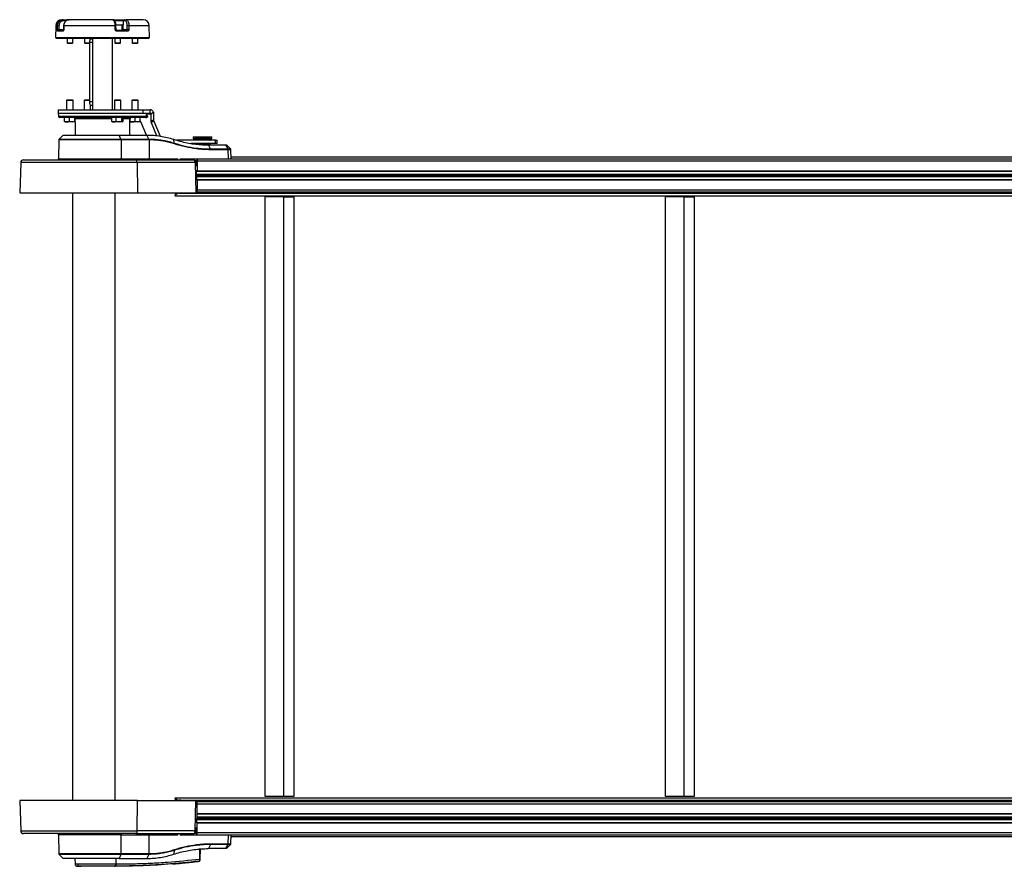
# Model space of a CAD drawing. Header units: millimetres. Extents: x 0 to 420, y 0 to 297.
# Tile 2 of 30: x 57 to 106, y 83 to 125. Entities that reach past the tile are written whole.
import ezdxf

# ---------------------------------------------------------------- set-up
doc = ezdxf.new("R2010")
doc.units = ezdxf.units.MM

msp = doc.modelspace()

# ---------------------------------------------------------------- linework, layer by layer
at = {"color": 7, "linetype": 'Continuous', "lineweight": 25}
for p, q in [((59.3018, 125.14559), (59.23709, 125.14559)), ((59.3018, 125.14559), (59.49075, 125.14559)), ((59.45631, 125.0914), (59.32511, 125.0914)), ((59.49075, 125.14559), (59.61567, 125.14559)), ((61.78136, 125.14559), (59.61567, 125.14559)), ((61.78136, 125.14559), (62.36634, 125.14559)), ((62.31636, 125.0914), (61.87557, 125.0914)), ((62.30936, 124.64872), (62.31636, 125.0914)), ((62.40447, 125.0914), (62.31636, 125.0914)), ((62.36634, 125.14559), (62.45445, 125.14559)), ((63.3074, 125.14559), (62.45445, 125.14559)), ((58.93376, 124.84489), (58.92844, 124.23555)), ((59.02155, 124.84489), (58.93376, 124.84489)), ((59.28831, 124.56695), (59.04516, 124.56695)), ((59.09731, 124.64872), (59.32609, 124.64872)), ((59.09763, 124.62163), (59.31591, 124.62163)), ((59.32621, 124.64874), (59.3262, 124.64875)), ((59.32974, 124.84539), (59.32621, 124.64874)), ((59.32974, 124.84539), (59.32973, 124.84541)), ((61.907, 124.84489), (59.33928, 124.84489)), ((61.94197, 124.8974), (62.23203, 124.8974)), ((62.25961, 124.86982), (61.94466, 124.86982)), ((61.95125, 124.6489), (61.94717, 124.84555)), ((61.97636, 124.62163), (62.4855, 124.62163)), ((62.51478, 124.56695), (61.99335, 124.56695)), ((62.25961, 124.62163), (62.25961, 124.86982)), ((62.25961, 124.64872), (62.30936, 124.64872)), ((62.30936, 124.64872), (62.50521, 124.64872)), ((63.61074, 124.84489), (62.58837, 124.84489)), ((63.61606, 124.23555), (63.61074, 124.84489)), ((63.61606, 124.23555), (58.92844, 124.23555)), ((58.95578, 124.23555), (58.95578, 124.20797)), ((63.58872, 124.20797), (58.95578, 124.20797)), ((59.5098, 124.20797), (59.5098, 123.98735)), ((59.5098, 123.98735), (59.53738, 123.95978)), ((59.5098, 123.98735), (59.78557, 123.98735)), ((59.75799, 123.95978), (59.78557, 123.98735)), ((59.78557, 123.98735), (59.78557, 124.20797)), ((60.37682, 124.20797), (60.37682, 123.98735)), ((60.37682, 123.98735), (60.40439, 123.95978)), ((60.37682, 123.98735), (60.62031, 123.98735)), ((60.62031, 124.01493), (60.62031, 121.03661)), ((60.77586, 124.01493), (60.62031, 124.01493)), ((60.65259, 124.16306), (60.65259, 124.20797)), ((60.77586, 124.18039), (60.67853, 124.18039)), ((60.77586, 124.20797), (60.77586, 120.65053)), ((61.76863, 120.65053), (61.76863, 124.20797)), ((61.89191, 124.20797), (61.89191, 123.98735)), ((61.89191, 123.98735), (61.91949, 123.95978)), ((61.89191, 123.98735), (62.16768, 123.98735)), ((62.1401, 123.95978), (62.16768, 123.98735)), ((62.16768, 123.98735), (62.16768, 124.20797)), ((62.75893, 124.20797), (62.75893, 123.98735)), ((62.75893, 123.98735), (62.7865, 123.95978)), ((62.75893, 123.98735), (63.0347, 123.98735)), ((63.00712, 123.95978), (63.0347, 123.98735)), ((63.0347, 123.98735), (63.0347, 124.20797)), ((63.58872, 124.20797), (63.58872, 124.23555)), ((59.75799, 123.95978), (59.53738, 123.95978)), ((60.62031, 123.95978), (60.40439, 123.95978)), ((62.1401, 123.95978), (61.91949, 123.95978)), ((63.00712, 123.95978), (62.7865, 123.95978)), ((59.51531, 121.14692), (59.48222, 121.11383)), ((59.48222, 121.11383), (59.48222, 120.65053)), ((59.81315, 121.11383), (59.48222, 121.11383)), ((59.51531, 121.14692), (59.78005, 121.14692)), ((59.81315, 121.11383), (59.78005, 121.14692)), ((59.81315, 120.65053), (59.81315, 121.11383)), ((60.38233, 121.14692), (60.34924, 121.11383)), ((60.34924, 121.11383), (60.34924, 120.65053)), ((60.62031, 121.11383), (60.34924, 121.11383)), ((60.38233, 121.14692), (60.62031, 121.14692)), ((60.77586, 121.03661), (60.62031, 121.03661)), ((61.89742, 121.14692), (61.86433, 121.11383)), ((61.86433, 121.11383), (61.86433, 120.65053)), ((62.19526, 121.11383), (61.86433, 121.11383)), ((61.89742, 121.14692), (62.16216, 121.14692)), ((62.19526, 121.11383), (62.16216, 121.14692)), ((62.19526, 120.65053), (62.19526, 121.11383)), ((62.76444, 121.14692), (62.73135, 121.11383)), ((62.73135, 121.11383), (62.73135, 120.65053)), ((63.06227, 121.11383), (62.73135, 121.11383)), ((62.76444, 121.14692), (63.02918, 121.14692)), ((63.06227, 121.11383), (63.02918, 121.14692)), ((63.06227, 120.65053), (63.06227, 121.11383)), ((59.06609, 120.65053), (59.06609, 120.48507)), ((59.06609, 120.65053), (63.31048, 120.65053)), ((60.67853, 120.87115), (60.77586, 120.87115)), ((60.68016, 120.65053), (60.68016, 120.87115)), ((63.31048, 120.48507), (63.31048, 120.65053)), ((63.31048, 120.65053), (63.65333, 120.65053)), ((63.65333, 120.48507), (63.65333, 120.65053)), ((63.68503, 120.45323), (63.82094, 120.52315)), ((63.82094, 120.52315), (63.81918, 120.14634)), ((59.06609, 120.48507), (59.0688, 120.32948)), ((59.06609, 120.48507), (63.31048, 120.48507)), ((59.06609, 120.48507), (62.20461, 120.48507)), ((59.0688, 120.32948), (63.4757, 120.32948)), ((62.1755, 120.26445), (59.13498, 120.26445)), ((59.38117, 120.05817), (59.38117, 120.26445)), ((59.39412, 120.04384), (59.38117, 120.05817)), ((59.50148, 120.04384), (59.39336, 120.04384)), ((59.75505, 120.04384), (59.50148, 120.04384)), ((59.6218, 120.05817), (59.6218, 120.26445)), ((59.6218, 120.05817), (59.75505, 120.04384)), ((59.75505, 120.04384), (59.88831, 120.05817)), ((59.90125, 120.04384), (59.75505, 120.04384)), ((59.88831, 120.05817), (59.88831, 120.26445)), ((59.88831, 120.05817), (59.90125, 120.04384)), ((59.9011, 120.04384), (59.91255, 119.3875)), ((59.90125, 120.04384), (59.9142, 120.05817)), ((59.9142, 120.05817), (59.9142, 120.26445)), ((61.747, 120.19942), (59.9142, 120.19942)), ((61.747, 120.05817), (61.747, 120.26445)), ((61.76725, 120.05011), (61.747, 120.05817)), ((61.76617, 120.04714), (61.77524, 120.04384)), ((61.8524, 120.04384), (61.77524, 120.04384)), ((62.09921, 120.04384), (61.8524, 120.04384)), ((61.95781, 120.05817), (61.95781, 120.26445)), ((61.95781, 120.05817), (62.09921, 120.04384)), ((62.09921, 120.04384), (62.24061, 120.05817)), ((62.2766, 120.04384), (62.09921, 120.04384)), ((63.40952, 120.26445), (62.1755, 120.26445)), ((62.20461, 120.48507), (63.31048, 120.48507)), ((62.24061, 120.05817), (62.24061, 120.26445)), ((62.24061, 120.05817), (62.2766, 120.04384)), ((62.2766, 120.04384), (62.31259, 120.05817)), ((62.28435, 120.04384), (62.2766, 120.04384)), ((62.28435, 120.04384), (62.29342, 120.04714)), ((62.31259, 120.05817), (62.31259, 120.26445)), ((62.64611, 120.19942), (62.31259, 120.19942)), ((62.63194, 119.3875), (62.64611, 120.19942)), ((62.77834, 120.04384), (62.6434, 120.04384)), ((62.64826, 120.05817), (62.64826, 120.21501)), ((63.03269, 120.04384), (62.77834, 120.04384)), ((62.90842, 120.05817), (62.90842, 120.26445)), ((62.90842, 120.05817), (63.03269, 120.04384)), ((63.03269, 120.04384), (63.15697, 120.05817)), ((63.15117, 120.04384), (63.03269, 120.04384)), ((63.15697, 120.05817), (63.15117, 120.04384)), ((63.15697, 120.05817), (63.15697, 120.26445)), ((63.16928, 120.07641), (63.15697, 120.0909)), ((63.31048, 120.48507), (63.65333, 120.48507)), ((63.43623, 120.27008), (63.49594, 120.27008)), ((63.4757, 120.32948), (63.47841, 120.48507)), ((63.51085, 120.34001), (63.47588, 120.34001)), ((63.5003, 120.37006), (63.47735, 120.42437)), ((63.47786, 120.45323), (63.68503, 120.45323)), ((63.49594, 120.27008), (63.51046, 120.27756)), ((63.68503, 120.45323), (63.68327, 120.07641)), ((63.68327, 120.07641), (63.81918, 120.14634)), ((63.83547, 120.0788), (63.69956, 120.00887)), ((63.83547, 120.0788), (64.14922, 119.33641)), ((63.47268, 119.3875), (63.21007, 120.00887)), ((63.69956, 120.00887), (63.97482, 119.35756)), ((59.0835, 119.14408), (59.06703, 118.20073)), ((62.19725, 119.14408), (59.0835, 119.14408)), ((59.31232, 119.3875), (59.10033, 119.18279)), ((59.10033, 119.18279), (62.19014, 119.18279)), ((59.31232, 119.3875), (62.10055, 119.3875)), ((62.19014, 119.18279), (62.10055, 119.3875)), ((62.10055, 119.3875), (63.49047, 119.3875)), ((62.19014, 119.18279), (63.58808, 119.18279)), ((62.19725, 119.14408), (62.20421, 118.20073)), ((63.59622, 119.14408), (62.19725, 119.14408)), ((63.58809, 119.18277), (63.49047, 119.3875)), ((63.59622, 119.14408), (63.59622, 119.14404)), ((63.59622, 119.14404), (63.6038, 118.20073)), ((64.87286, 118.97958), (64.81941, 119.17638)), ((66.91368, 119.13353), (64.96533, 119.13353)), ((65.8021, 119.3045), (65.8021, 119.21626)), ((65.8021, 119.3045), (66.73971, 119.3045)), ((65.8021, 119.21626), (66.73971, 119.21626)), ((65.89399, 119.2058), (65.89095, 119.14789)), ((65.89095, 119.14789), (65.92655, 119.14789)), ((65.9293, 119.2058), (65.89399, 119.2058)), ((65.93653, 119.13628), (65.90197, 119.13628)), ((65.92655, 119.14789), (66.65086, 119.14789)), ((66.64782, 119.2058), (65.9293, 119.2058)), ((65.93447, 119.13628), (65.93447, 119.13353)), ((66.63984, 119.13628), (65.93653, 119.13628)), ((66.60735, 119.13353), (66.60735, 119.13628)), ((66.65086, 119.14789), (66.64782, 119.2058)), ((66.73971, 119.21626), (66.73971, 119.3045)), ((66.91368, 118.96806), (66.91368, 119.13353)), ((66.91368, 119.13353), (67.00922, 119.13353)), ((67.00922, 118.96806), (67.00922, 119.13353)), ((66.91368, 118.96806), (65.69373, 118.96806)), ((65.89095, 118.9537), (65.89173, 118.93877)), ((66.65086, 118.9537), (65.89095, 118.9537)), ((65.90197, 118.96531), (66.63984, 118.96531)), ((65.93447, 118.96806), (65.93447, 118.96531)), ((66.66923, 118.69192), (66.56404, 118.89663)), ((66.56404, 118.89663), (67.43893, 118.89663)), ((66.60735, 118.96531), (66.60735, 118.96806)), ((66.64787, 118.89663), (66.65086, 118.9537)), ((66.66923, 118.69192), (67.54412, 118.69192)), ((67.55269, 118.65321), (66.67758, 118.65321)), ((67.00922, 118.96806), (66.91368, 118.96806)), ((67.54412, 118.69192), (67.43893, 118.89663)), ((67.676, 118.69175), (67.46275, 118.89663)), ((67.55279, 118.65321), (67.55269, 118.65321)), ((67.563, 118.20169), (67.55279, 118.65321)), ((67.70191, 118.20169), (67.69167, 118.65447)), ((57.32663, 118.14654), (62.93974, 118.14654)), ((59.06703, 118.20073), (62.20421, 118.20073)), ((62.20421, 118.20073), (63.6038, 118.20073)), ((62.93974, 118.14654), (65.83852, 118.14654)), ((63.6038, 118.20073), (65.0445, 118.20073)), ((65.12926, 118.20169), (65.96036, 118.20169)), ((65.87371, 118.11896), (65.96036, 118.11896)), ((65.88558, 118.09138), (65.90377, 118.09138)), ((65.90377, 118.09138), (65.97201, 118.09138)), ((65.96036, 118.20169), (140.86145, 118.20169)), ((65.97201, 118.09138), (65.97201, 117.86525)), ((66.00698, 118.09138), (66.00698, 117.60327)), ((66.00698, 118.09138), (141.38511, 118.09138)), ((140.86114, 118.28778), (67.69996, 118.28778)), ((57.18883, 118.01346), (57.13569, 116.49192)), ((62.99798, 118.01346), (57.18883, 118.01346)), ((62.99798, 118.01346), (63.02043, 116.49192)), ((65.89781, 118.01346), (62.99798, 118.01346)), ((65.89781, 118.01346), (65.9323, 116.49192)), ((65.89931, 118.00865), (65.89792, 118.00865)), ((65.89848, 117.9842), (65.89874, 117.9842)), ((65.89931, 118.00865), (65.89874, 117.9842)), ((65.96306, 117.95831), (65.89906, 117.95831)), ((65.97201, 118.03623), (65.95083, 118.03623)), ((65.96573, 117.84078), (65.96306, 117.95831)), ((66.00698, 117.60327), (65.96725, 117.60327)), ((65.98149, 117.14549), (65.97111, 117.60327)), ((65.97142, 117.58948), (146.70747, 117.58948)), ((66.00698, 117.60327), (146.70747, 117.60327)), ((65.97401, 117.14549), (66.00698, 117.14549)), ((65.97492, 117.43524), (146.70747, 117.43524)), ((65.97514, 117.4255), (146.70747, 117.4255)), ((65.97608, 117.38412), (146.70747, 117.38412)), ((65.97652, 117.36464), (146.70747, 117.36464)), ((65.97746, 117.32326), (146.70747, 117.32326)), ((65.97768, 117.31352), (146.70747, 117.31352)), ((65.98118, 117.15928), (147.83975, 117.15928)), ((66.00698, 117.14549), (66.00698, 116.65738)), ((66.00698, 117.14549), (147.92248, 117.14549)), ((66.00698, 116.65738), (148.56617, 116.65738)), ((57.13569, 116.49192), (63.02043, 116.49192)), ((59.77044, 116.49192), (59.77044, 86.15717)), ((61.88894, 116.49192), (61.88894, 86.15717)), ((63.02043, 116.49192), (65.9323, 116.49192)), ((64.89047, 116.35635), (64.89047, 116.35403)), ((64.89047, 116.35403), (213.35058, 116.35403)), ((65.10336, 116.47577), (148.56617, 116.47577)), ((65.27045, 116.48522), (148.56617, 116.48522)), ((65.9323, 116.49192), (65.9963, 116.49192)), ((65.9963, 116.49192), (65.99475, 116.56049)), ((65.99505, 116.54707), (148.56617, 116.54707)), ((69.40462, 86.35021), (69.40462, 116.29888)), ((70.33699, 116.29888), (69.40462, 116.29888)), ((70.33699, 116.29888), (70.83686, 116.29888)), ((70.33699, 86.35021), (70.33699, 116.29888)), ((70.83686, 116.29888), (70.83686, 86.35021)), ((90.33162, 116.29888), (89.39925, 116.29888)), ((89.39925, 86.35021), (89.39925, 116.29888)), ((90.33162, 86.35021), (90.33162, 116.29888)), ((90.33162, 116.29888), (90.83148, 116.29888)), ((90.83148, 116.29888), (90.83148, 86.35021)), ((57.13569, 86.15717), (57.18883, 84.63562)), ((63.02043, 86.15717), (57.13569, 86.15717)), ((62.99798, 84.63562), (63.02043, 86.15717)), ((63.02043, 86.15717), (65.9323, 86.15717)), ((64.89047, 86.29274), (64.89047, 86.29506)), ((64.89047, 86.29506), (213.35058, 86.29506)), ((65.10336, 86.17332), (213.56347, 86.17332)), ((65.27045, 86.16387), (213.73056, 86.16387)), ((65.89781, 84.63562), (65.9323, 86.15717)), ((65.9323, 86.15717), (65.9963, 86.15717)), ((65.9963, 86.15717), (65.99475, 86.0886)), ((65.99505, 86.10202), (195.88078, 86.10202)), ((70.33699, 86.35021), (69.40462, 86.35021)), ((70.83686, 86.35021), (70.33699, 86.35021)), ((90.33162, 86.35021), (89.39925, 86.35021)), ((90.83148, 86.35021), (90.33162, 86.35021)), ((66.00698, 85.5036), (66.00698, 85.99171)), ((66.00698, 85.99171), (195.87209, 85.99171)), ((65.98149, 85.5036), (65.97111, 85.04582)), ((65.97401, 85.5036), (66.00698, 85.5036)), ((65.97492, 85.21385), (195.87209, 85.21385)), ((65.97514, 85.22359), (195.87209, 85.22359)), ((65.97608, 85.26496), (195.87209, 85.26496)), ((65.97652, 85.28445), (195.87209, 85.28445)), ((65.97746, 85.32582), (195.87209, 85.32582)), ((65.97768, 85.33557), (195.87209, 85.33557)), ((65.98118, 85.48981), (195.87209, 85.48981)), ((66.00698, 85.5036), (195.87209, 85.5036)), ((57.18883, 84.63562), (62.99798, 84.63562)), ((65.89781, 84.63562), (62.99798, 84.63562)), ((65.89792, 84.64044), (65.89931, 84.64044)), ((65.89874, 84.66489), (65.89848, 84.66489)), ((65.89931, 84.64044), (65.89874, 84.66489)), ((65.96306, 84.69078), (65.89906, 84.69078)), ((65.97201, 84.61286), (65.95083, 84.61286)), ((65.96573, 84.80831), (65.96306, 84.69078)), ((66.00698, 85.04582), (65.96725, 85.04582)), ((65.97142, 85.05961), (195.87209, 85.05961)), ((65.97201, 84.5577), (65.97201, 84.78384)), ((66.00698, 84.5577), (66.00698, 85.04582)), ((66.00698, 85.04582), (195.8722, 85.04582)), ((62.93974, 84.50255), (57.32663, 84.50255)), ((59.06703, 84.44836), (59.0835, 83.50501)), ((62.20421, 84.44836), (59.06703, 84.44836)), ((62.19725, 83.50501), (62.20421, 84.44836)), ((62.20421, 84.44836), (63.6038, 84.44836)), ((62.93974, 84.50255), (65.83852, 84.50255)), ((63.59622, 83.50505), (63.6038, 84.44836)), ((63.6038, 84.44836), (65.0445, 84.44836)), ((65.12926, 84.4474), (65.96036, 84.4474)), ((65.87371, 84.53013), (65.96036, 84.53013)), ((65.88558, 84.5577), (65.90377, 84.5577)), ((65.90377, 84.5577), (65.97201, 84.5577)), ((65.96036, 84.4474), (214.42047, 84.4474)), ((66.00698, 84.5577), (214.46709, 84.5577)), ((67.55279, 83.99588), (67.563, 84.4474)), ((67.69167, 83.99462), (67.70191, 84.4474)), ((67.69996, 84.36131), (211.01348, 84.36131)), ((64.87286, 83.66951), (64.81941, 83.47271)), ((66.03962, 83.72488), (66.14345, 83.72488)), ((66.13787, 83.23102), (66.14345, 83.72488)), ((66.13885, 83.72488), (66.13837, 83.75245)), ((66.16563, 83.72488), (66.14345, 83.72488)), ((66.16005, 83.2309), (66.16563, 83.72488)), ((66.66923, 83.95717), (66.56404, 83.75245)), ((67.43893, 83.75245), (66.56404, 83.75245)), ((67.54412, 83.95717), (66.66923, 83.95717)), ((66.67758, 83.99588), (67.55269, 83.99588)), ((67.43893, 83.75245), (67.54412, 83.95717)), ((67.46275, 83.75245), (67.676, 83.95734)), ((67.55269, 83.99588), (67.55279, 83.99588)), ((59.0835, 83.50501), (62.19725, 83.50501)), ((59.10033, 83.4663), (59.31232, 83.26158)), ((62.19014, 83.4663), (59.10033, 83.4663)), ((62.10055, 83.26158), (59.31232, 83.26158)), ((59.89768, 83.26158), (59.90008, 82.98624)), ((61.95459, 82.98627), (61.95578, 83.26158)), ((62.19014, 83.4663), (62.10055, 83.26158)), ((62.10055, 83.26158), (63.49047, 83.26158)), ((63.58808, 83.4663), (62.19014, 83.4663)), ((62.19725, 83.50501), (63.59622, 83.50501)), ((63.58808, 83.4663), (63.49047, 83.26158)), ((63.59622, 83.50501), (63.59622, 83.50505)), ((60.00346, 82.87755), (60.00324, 82.87755)), ((60.11803, 82.87758), (60.20498, 82.86999)), ((61.02797, 82.86999), (61.02825, 82.86999)), ((61.8721, 82.86999), (61.87204, 82.86999)), ((61.95459, 82.98627), (61.96238, 82.98627)), ((66.06061, 83.11724), (66.0965, 83.12263))]:
    msp.add_line(p, q, dxfattribs=at)
at = {"color": 7, "linetype": 'Continuous', "lineweight": 25, "flags": 128}
for points in [[(59.32511, 125.0914), (59.32459, 125.10202), (59.32322, 125.11221), (59.32104, 125.12158), (59.31814, 125.12977), (59.31462, 125.13649), (59.31063, 125.14148), (59.3063, 125.14455), (59.3018, 125.14559)], [(59.50963, 125.12277), (59.50709, 125.12977), (59.50357, 125.13649), (59.49958, 125.14148), (59.49525, 125.14455), (59.49075, 125.14559)], [(59.02095, 124.64824), (59.02129, 124.75852), (59.02155, 124.84489)], [(59.33928, 124.84489), (59.33727, 124.73461), (59.3357, 124.64824)], [(61.91117, 124.64824), (61.90883, 124.75852), (61.907, 124.84489)], [(61.95125, 124.6489), (61.95125, 124.6489), (61.95001, 124.64891), (61.94625, 124.64887), (61.94016, 124.64878), (61.93202, 124.64864), (61.9222, 124.64846), (61.91117, 124.64824)], [(61.94716, 124.84555), (61.94717, 124.84555), (61.94717, 124.84555)], [(61.99335, 124.56695), (61.993, 124.57765), (61.99201, 124.58791), (61.99043, 124.59736), (61.98832, 124.60564), (61.98575, 124.61243), (61.98283, 124.61747), (61.97966, 124.62058), (61.97636, 124.62163)], [(62.51478, 124.56695), (62.51417, 124.57765), (62.51248, 124.58791), (62.50976, 124.59736), (62.50612, 124.60564), (62.50169, 124.61243), (62.49665, 124.61747), (62.49118, 124.62058), (62.4855, 124.62163)], [(62.58837, 124.84489), (62.58713, 124.73461), (62.58616, 124.64824)], [(60.67853, 124.18039), (60.66842, 124.17788), (60.64942, 124.15823), (60.63393, 124.12129), (60.62382, 124.07152), (60.62031, 124.01493)], [(60.62031, 121.03661), (60.62382, 120.98002), (60.63393, 120.93025), (60.64942, 120.89332), (60.66842, 120.87366), (60.67853, 120.87115)], [(63.5003, 120.37006), (63.50765, 120.35055), (63.51292, 120.3318), (63.51592, 120.31451), (63.51653, 120.29936), (63.51472, 120.28693), (63.51056, 120.27769), (63.50422, 120.272), (63.49594, 120.27008)], [(62.22752, 118.14654), (62.22302, 118.14757), (62.21869, 118.15064), (62.2147, 118.15563), (62.21118, 118.16235), (62.20828, 118.17055), (62.2061, 118.17992), (62.20473, 118.19011), (62.20421, 118.20073)], [(62.99798, 118.01346), (62.99652, 118.03967), (62.99297, 118.06474), (62.98747, 118.08774), (62.98022, 118.10784), (62.97148, 118.12429), (62.96157, 118.1365), (62.95086, 118.144), (62.93974, 118.14654)], [(65.96036, 118.20169), (65.96945, 118.19957), (65.9782, 118.1933), (65.98626, 118.1831), (65.99332, 118.16938), (65.99912, 118.15267), (66.00343, 118.1336), (66.00608, 118.1129), (66.00698, 118.09138)], [(65.96036, 118.11896), (65.96263, 118.11843), (65.96482, 118.11686), (65.96683, 118.11431), (65.9686, 118.11088), (65.97005, 118.1067), (65.97113, 118.10194), (65.97179, 118.09676), (65.97201, 118.09138)], [(64.93237, 116.49192), (64.93168, 116.48902), (64.92932, 116.47965)], [(64.93237, 86.15717), (64.93168, 86.16007), (64.92932, 86.16943)], [(62.99798, 84.63562), (62.99652, 84.60942), (62.99297, 84.58435), (62.98747, 84.56135), (62.98022, 84.54125), (62.97148, 84.5248), (62.96157, 84.51259), (62.95086, 84.50508), (62.93974, 84.50255)], [(62.22752, 84.50255), (62.22302, 84.50151), (62.21869, 84.49844), (62.2147, 84.49345), (62.21118, 84.48673), (62.20828, 84.47854), (62.2061, 84.46917), (62.20473, 84.45898), (62.20421, 84.44836)], [(65.96036, 84.4474), (65.96945, 84.44952), (65.9782, 84.45579), (65.98626, 84.46599), (65.99332, 84.4797), (65.99912, 84.49642), (66.00343, 84.51549), (66.00608, 84.53618), (66.00698, 84.5577)], [(65.96036, 84.53013), (65.96263, 84.53066), (65.96482, 84.53223), (65.96683, 84.53477), (65.9686, 84.5382), (65.97005, 84.54238), (65.97113, 84.54715), (65.97179, 84.55232), (65.97201, 84.5577)], [(67.67385, 83.9561), (67.67464, 83.95605), (67.66257, 83.95586), (67.62338, 83.95613), (67.56032, 83.95693), (67.54412, 83.95717), (67.54412, 83.95717), (67.54412, 83.95717)]]:
    msp.add_lwpolyline(points, dxfattribs=at)
at = {"color": 7, "linetype": 'Continuous', "lineweight": 25}
for centre, radius, start, end in [((59.23709, 124.84224), 0.30335, 90, 179.5), ((62.36899, 125.093), 0.05266, 92.888711, 181.742733), ((62.4571, 125.093), 0.05266, 92.888711, 181.742733), ((63.3074, 124.84224), 0.30335, 0.5, 90), ((59.06875, 123.12214), 1.52685, 88.928151, 91.794044), ((59.06934, 123.32261), 1.52303, 88.923977, 91.797985), ((59.09899, 124.56781), 0.05384, 91.446662, 180.90882), ((59.34414, 124.56854), 0.05585, 119.17022, 181.628288), ((59.33607, 124.74659), 0.09835, 264.244506, 269.785499), ((59.33967, 124.94426), 0.09937, 264.263842, 269.777476), ((61.97322, 122.0503), 2.79537, 90.533891, 91.3574), ((62.23203, 124.86982), 0.02758, 0, 90), ((62.28304, 124.64792), 0.02633, 272.888711, 1.742733), ((62.53287, 122.49296), 2.15594, 88.583683, 90.735), ((62.53508, 122.69249), 2.15306, 88.581565, 90.737749), ((59.13498, 120.33064), 0.06618, 181, 270), ((62.71229, 120.19827), 0.06618, 90, 179), ((62.9634, 119.90598), 0.26728, 22.641914, 39.618293), ((63.40952, 120.33064), 0.06618, 270, 359), ((63.8651, 120.08455), 0.18201, 182.56204, 204.568197), ((64.00101, 120.15448), 0.18201, 182.56204, 204.568197), ((59.13864, 119.14312), 0.05515, 134, 179), ((62.09544, 119.14538), 0.10182, 359.267825, 21.557151), ((65.90197, 119.14731), 0.01103, 177, 270), ((65.905, 119.20523), 0.01103, 90, 177), ((66.63681, 119.20523), 0.01103, 3, 90), ((66.63984, 119.14731), 0.01103, 270, 3), ((65.90197, 118.95428), 0.01103, 90, 183), ((66.63984, 118.95428), 0.01103, 357, 90), ((57.32663, 118.00865), 0.13789, 90, 178), ((59.01189, 118.20169), 0.05515, 270, 359), ((65.94, 117.86078), 0.03232, 317.351805, 7.943546), ((65.84344, 116.64695), 0.16386, 328.153386, 3.64887), ((65.05645, 116.36589), 0.16626, 147.884171, 183.292373), ((65.12515, 116.19064), 0.28596, 94.370807, 145.154576), ((65.22692, 116.20047), 0.40164, 139.838031, 140.807974), ((64.87814, 116.49116), 0.05246, 322.893386, 347.325564), ((65.10319, 117.96035), 1.48458, 270.006707, 276.468948), ((65.26539, 116.52175), 0.03688, 277.884757, 305.99529), ((65.05645, 86.28319), 0.16626, 176.707627, 212.115829), ((65.12515, 86.45844), 0.28596, 214.845424, 265.629193), ((65.22692, 86.44861), 0.40164, 219.192026, 220.161969), ((64.87814, 86.15792), 0.05246, 12.674436, 37.106614), ((65.10319, 84.68873), 1.48458, 83.531052, 89.993293), ((65.26539, 86.12733), 0.03688, 54.00471, 82.115243), ((65.84344, 86.00214), 0.16386, 356.35113, 31.846614), ((57.32663, 84.64044), 0.13789, 182, 270), ((65.94, 84.7883), 0.03232, 352.056454, 42.648195), ((59.01189, 84.4474), 0.05515, 1, 90), ((59.13864, 83.50597), 0.05515, 181, 226), ((62.09544, 83.50371), 0.10182, 338.442849, 0.732175), ((66.15471, 84.3551), 1.12421, 269.141598, 270.272045), ((60.13537, 82.98296), 0.1068, 178.204366, 260.653925), ((61.82971, 83.21852), 0.35109, 276.924047, 283.78507), ((61.84783, 82.96901), 0.10814, 302.236576, 9.181691), ((61.8557, 82.96895), 0.10808, 302.250837, 9.224022)]:
    msp.add_arc(centre, radius, start, end, dxfattribs=at)
for centre, major_axis, ratio, start_param, end_param in [((61.99049, 9.61259), (-1.39024, 188.42435), 0.01369983, 0.91266456, 0.91398296), ((59.73198, 9.61259), (2.98093, 188.42435), 0.00638709, 5.36920231, 5.37052071), ((63.62918, 118.20169), (0, 0.05515), 0.46020767, 1.58824962, 3.14159265), ((65.06788, 118.20169), (-0.00051, 0.05515), 0.42404486, 1.58431887, 3.1376619), ((65.83962, 118.00865), (-0.00133, 0.13788), 0.42258608, 4.74322656, 6.2791163), ((65.90486, 117.9535), (-0.00133, 0.13788), 0.42258608, 4.74322656, 6.2791163), ((65.83962, 84.64044), (0.00133, 0.13788), 0.42258608, 3.14566166, 4.6815514), ((65.90486, 84.69559), (0.00133, 0.13788), 0.42258608, 3.14566166, 4.6815514), ((63.62918, 84.4474), (0, 0.05515), 0.46020767, 0, 1.55334303), ((65.06788, 84.4474), (0.00051, 0.05515), 0.42404486, 0.00393075, 1.55727379)]:
    msp.add_ellipse(centre, major_axis=major_axis, ratio=ratio, start_param=start_param, end_param=end_param, dxfattribs=at)
for points, knots in [([(59.02155, 124.84489), (59.02474, 124.87868), (59.03112, 124.94621), (59.07901, 125.03592), (59.14949, 125.1039), (59.22822, 125.14033), (59.28076, 125.14409), (59.3018, 125.14559)], [0, 0, 0, 0, 0.21287359, 0.42546251, 0.63920635, 0.85549824, 1, 1, 1, 1]), ([(59.32511, 125.0914), (59.30805, 125.09017), (59.26548, 125.0871), (59.20165, 125.05733), (59.1445, 125.00172), (59.10565, 124.92832), (59.10051, 124.87302), (59.09794, 124.84537)], [0, 0, 0, 0, 0.14488136, 0.36155244, 0.57533965, 0.78764269, 1, 1, 1, 1]), ([(59.60976, 125.1437), (59.5937, 125.14321), (59.55498, 125.14204), (59.49616, 125.12028), (59.43764, 125.08271), (59.389, 125.03075), (59.35363, 124.96814), (59.333, 124.90479), (59.33186, 124.86292), (59.33138, 124.84535)], [0, 0, 0, 0, 0.10985918, 0.26482472, 0.41989681, 0.57575056, 0.73140408, 0.88723577, 1, 1, 1, 1]), ([(59.61567, 125.14559), (59.58447, 125.14215), (59.52204, 125.13527), (59.43861, 125.08156), (59.37603, 125.00278), (59.34439, 124.91864), (59.34065, 124.86467), (59.33928, 124.84489)], [0, 0, 0, 0, 0.21982892, 0.43999401, 0.65884934, 0.87496666, 1, 1, 1, 1]), ([(61.94651, 124.84551), (61.9459, 124.86428), (61.94451, 124.90679), (61.93297, 124.97028), (61.91372, 125.03229), (61.88727, 125.08306), (61.85509, 125.11915), (61.81901, 125.14188), (61.79307, 125.14388), (61.78122, 125.1448)], [0, 0, 0, 0, 0.1245518, 0.28206005, 0.4426561, 0.60972823, 0.76026944, 0.89049427, 1, 1, 1, 1]), ([(61.907, 124.84489), (61.90507, 124.87868), (61.90121, 124.94621), (61.87896, 125.03592), (61.84739, 125.1039), (61.8129, 125.14033), (61.79038, 125.14409), (61.78136, 125.14559)], [0, 0, 0, 0, 0.21287359, 0.42546251, 0.63920635, 0.85549824, 1, 1, 1, 1]), ([(62.50735, 124.84537), (62.50712, 124.86156), (62.50649, 124.90574), (62.49549, 124.97461), (62.47238, 125.03906), (62.44077, 125.08297), (62.41657, 125.08859), (62.40447, 125.0914)], [0, 0, 0, 0, 0.1247127, 0.34042654, 0.55918865, 0.77962349, 1, 1, 1, 1]), ([(62.45445, 125.14559), (62.47017, 125.14215), (62.50165, 125.13527), (62.54265, 125.08156), (62.57265, 125.00278), (62.58704, 124.91864), (62.58801, 124.86467), (62.58837, 124.84489)], [0, 0, 0, 0, 0.21982892, 0.43999401, 0.65884934, 0.87496666, 1, 1, 1, 1]), ([(59.04516, 124.56695), (59.04223, 124.56788), (59.03636, 124.56973), (59.02902, 124.58415), (59.02373, 124.60541), (59.02122, 124.62825), (59.02102, 124.64292), (59.02095, 124.64824)], [0, 0, 0, 0, 0.22191221, 0.44275024, 0.6617521, 0.8773894, 1, 1, 1, 1]), ([(59.09731, 124.64872), (59.09727, 124.64695), (59.09714, 124.64201), (59.09692, 124.63437), (59.0968, 124.62733), (59.09695, 124.62256), (59.09741, 124.62194), (59.09763, 124.62163)], [0, 0, 0, 0, 0.11947659, 0.33202034, 0.55185939, 0.77576469, 1, 1, 1, 1]), ([(59.3357, 124.64824), (59.33501, 124.63902), (59.33361, 124.62053), (59.32501, 124.59615), (59.31283, 124.5778), (59.29985, 124.56828), (59.29153, 124.56732), (59.28831, 124.56695)], [0, 0, 0, 0, 0.21190404, 0.42486415, 0.64104474, 0.86118213, 1, 1, 1, 1]), ([(59.32608, 124.6487), (59.3261, 124.64798), (59.32627, 124.64286), (59.32483, 124.63348), (59.32195, 124.6233), (59.31934, 124.61768), (59.31754, 124.61549), (59.31797, 124.61589), (59.31804, 124.61595)], [0, 0, 0, 0, 0.042263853, 0.29825684, 0.551592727, 0.765050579, 0.963129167, 1, 1, 1, 1]), ([(61.99335, 124.56695), (61.98413, 124.56788), (61.96574, 124.56973), (61.94102, 124.58415), (61.92229, 124.60541), (61.91275, 124.62825), (61.91159, 124.64292), (61.91117, 124.64824)], [0, 0, 0, 0, 0.22191221, 0.44275024, 0.6617521, 0.8773894, 1, 1, 1, 1]), ([(61.97636, 124.62173), (61.97603, 124.6217), (61.97266, 124.62139), (61.96624, 124.62346), (61.95833, 124.62945), (61.95346, 124.63743), (61.95119, 124.64425), (61.95147, 124.64801), (61.95154, 124.64888)], [0, 0, 0, 0, 0.03150714, 0.32785362, 0.56793239, 0.76760964, 0.94678057, 1, 1, 1, 1]), ([(62.4855, 124.62163), (62.48696, 124.62175), (62.49073, 124.62207), (62.49626, 124.62524), (62.5012, 124.6313), (62.50455, 124.6394), (62.50499, 124.64564), (62.50521, 124.64872)], [0, 0, 0, 0, 0.14001619, 0.36327889, 0.58147636, 0.79302006, 1, 1, 1, 1]), ([(62.58616, 124.64824), (62.58527, 124.63902), (62.58351, 124.62053), (62.57112, 124.59615), (62.553, 124.5778), (62.53308, 124.56828), (62.51988, 124.56732), (62.51478, 124.56695)], [0, 0, 0, 0, 0.21190404, 0.42486415, 0.64104474, 0.86118213, 1, 1, 1, 1]), ([(59.38117, 120.05817), (59.38936, 120.05641), (59.42908, 120.04784), (59.46945, 120.04561), (59.50148, 120.04384)], [0, 0, 0, 0, 0.20618569, 1, 1, 1, 1]), ([(59.50148, 120.04384), (59.53969, 120.04633), (59.58003, 120.04895), (59.6197, 120.05771), (59.6218, 120.05817)], [0, 0, 0, 0, 0.9470257, 1, 1, 1, 1]), ([(61.747, 120.05817), (61.75417, 120.05641), (61.78897, 120.04784), (61.82433, 120.04561), (61.8524, 120.04384)], [0, 0, 0, 0, 0.20618569, 1, 1, 1, 1]), ([(61.8524, 120.04384), (61.88588, 120.04633), (61.92122, 120.04895), (61.95597, 120.05771), (61.95781, 120.05817)], [0, 0, 0, 0, 0.947025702, 1, 1, 1, 1]), ([(62.64826, 120.05817), (62.65711, 120.05641), (62.70006, 120.04784), (62.7437, 120.04561), (62.77834, 120.04384)], [0, 0, 0, 0, 0.20618569, 1, 1, 1, 1]), ([(62.77834, 120.04384), (62.81964, 120.04633), (62.86326, 120.04895), (62.90614, 120.05771), (62.90842, 120.05817)], [0, 0, 0, 0, 0.9470257, 1, 1, 1, 1]), ([(63.49903, 119.3875), (63.61492, 119.38478), (63.83762, 119.37954), (64.17305, 119.33699), (64.49854, 119.27328), (64.71435, 119.2081), (64.81941, 119.17638)], [0, 0, 0, 0, 0.26022739, 0.50007261, 0.75663822, 1, 1, 1, 1]), ([(63.59622, 119.14408), (63.59573, 119.15128), (63.59482, 119.16467), (63.59086, 119.17697), (63.58843, 119.18205), (63.58809, 119.18276)], [0, 0, 0, 0, 0.499829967, 0.929593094, 1, 1, 1, 1]), ([(63.58809, 119.18276), (63.64696, 119.18222), (63.79922, 119.18082), (64.04501, 119.16177), (64.32372, 119.12131), (64.60064, 119.06251), (64.78201, 119.00726), (64.87286, 118.97958)], [0, 0, 0, 0, 0.13591904, 0.35154592, 0.56796445, 0.78358583, 1, 1, 1, 1]), ([(64.87184, 118.94275), (64.78199, 118.9701), (64.60195, 119.02491), (64.32742, 119.08316), (64.05043, 119.12332), (63.80635, 119.1422), (63.65477, 119.14353), (63.59622, 119.14404)], [0, 0, 0, 0, 0.21556654, 0.43192681, 0.64749305, 0.86385155, 1, 1, 1, 1]), ([(64.81941, 119.17638), (64.92976, 119.14245), (65.15526, 119.07313), (65.4988, 118.99615), (65.84682, 118.93975), (66.20143, 118.90362), (66.44062, 118.89901), (66.56404, 118.89663)], [0, 0, 0, 0, 0.19363632, 0.39571275, 0.5934258, 0.7902057, 1, 1, 1, 1]), ([(66.67758, 118.65321), (66.5583, 118.65536), (66.31938, 118.65967), (65.89659, 118.70131), (65.4107, 118.78278), (65.05146, 118.88943), (64.87184, 118.94275)], [0, 0, 0, 0, 0.19589513, 0.39236848, 0.6961873, 1, 1, 1, 1]), ([(64.87286, 118.97958), (65.05156, 118.92657), (65.40895, 118.82054), (65.89198, 118.73965), (66.31256, 118.69829), (66.55022, 118.69405), (66.66923, 118.69192)], [0, 0, 0, 0, 0.30382221, 0.60763963, 0.80353087, 1, 1, 1, 1]), ([(67.43893, 118.89663), (67.44367, 118.89663), (67.45316, 118.89663), (67.46163, 118.89663), (67.46218, 118.89663), (67.46245, 118.89663)], [0, 0, 0, 0, 0.34496601, 0.68990815, 1, 1, 1, 1]), ([(67.54412, 118.69192), (67.54412, 118.69192), (67.55363, 118.69207), (67.58715, 118.69253), (67.63161, 118.69308), (67.66788, 118.69332), (67.6716, 118.6931), (67.67353, 118.69298)], [0, 0, 0, 0, 0.000012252, 0.121676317, 0.44430749, 0.71171326, 1, 1, 1, 1]), ([(67.55269, 118.65321), (67.55251, 118.6571), (67.55219, 118.6643), (67.54985, 118.67815), (67.54645, 118.68633), (67.54412, 118.69192)], [0, 0, 0, 0, 0.270773, 0.50119493, 1, 1, 1, 1]), ([(67.69065, 118.65445), (67.68857, 118.65459), (67.6846, 118.65485), (67.64578, 118.65456), (67.59887, 118.65394), (67.56272, 118.65337), (67.55279, 118.65321)], [0, 0, 0, 0, 0.29258546, 0.55811577, 0.87857234, 1, 1, 1, 1]), ([(67.69142, 118.65459), (67.69065, 118.6611), (67.68925, 118.67304), (67.68176, 118.68613), (67.67578, 118.69153), (67.67384, 118.69329)], [0, 0, 0, 0, 0.446616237, 0.819914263, 1, 1, 1, 1]), ([(64.87286, 83.66951), (64.78234, 83.64193), (64.60098, 83.58666), (64.3244, 83.5279), (64.04535, 83.48735), (63.79956, 83.46827), (63.64696, 83.46687), (63.58809, 83.46633)], [0, 0, 0, 0, 0.21562091, 0.43203555, 0.64766207, 0.86408096, 1, 1, 1, 1]), ([(63.59622, 83.50505), (63.65477, 83.50556), (63.80601, 83.50689), (64.05009, 83.52573), (64.32674, 83.5658), (64.60161, 83.62409), (64.78165, 83.67889), (64.87183, 83.70633)], [0, 0, 0, 0, 0.13614977, 0.35171846, 0.56807871, 0.78364299, 1, 1, 1, 1]), ([(64.81941, 83.47271), (64.92976, 83.50663), (65.15526, 83.57596), (65.4988, 83.65294), (65.84682, 83.70934), (66.20143, 83.74546), (66.44062, 83.75008), (66.56404, 83.75245)], [0, 0, 0, 0, 0.19363632, 0.39571275, 0.5934258, 0.7902057, 1, 1, 1, 1]), ([(64.87183, 83.70633), (65.05145, 83.75966), (65.4107, 83.8663), (65.89624, 83.94772), (66.31903, 83.98939), (66.55795, 83.99371), (66.67758, 83.99588)], [0, 0, 0, 0, 0.30381663, 0.60763252, 0.80352733, 1, 1, 1, 1]), ([(66.66923, 83.95717), (66.55057, 83.95505), (66.31291, 83.95082), (65.89232, 83.9095), (65.40895, 83.82855), (65.05156, 83.72252), (64.87286, 83.66951)], [0, 0, 0, 0, 0.19589106, 0.39236037, 0.69617779, 1, 1, 1, 1]), ([(67.46245, 83.75245), (67.46218, 83.75245), (67.46163, 83.75245), (67.45316, 83.75245), (67.44367, 83.75245), (67.43893, 83.75245)], [0, 0, 0, 0, 0.310091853, 0.655033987, 1, 1, 1, 1]), ([(67.54412, 83.95717), (67.54614, 83.96191), (67.54959, 83.96997), (67.55214, 83.98378), (67.55251, 83.99199), (67.55269, 83.99588)], [0, 0, 0, 0, 0.42889799, 0.72944139, 1, 1, 1, 1]), ([(67.55279, 83.99588), (67.55862, 83.99578), (67.59086, 83.99526), (67.6416, 83.99455), (67.67933, 83.9943), (67.69517, 83.99435), (67.69088, 83.99462), (67.69049, 83.99464)], [0, 0, 0, 0, 0.07085243, 0.39168831, 0.70772657, 0.97357206, 1, 1, 1, 1]), ([(67.67387, 83.95607), (67.67518, 83.95706), (67.68148, 83.96181), (67.68801, 83.9751), (67.69273, 83.988), (67.69162, 83.99467), (67.69159, 83.99482)], [0, 0, 0, 0, 0.11173925, 0.53743269, 0.9899941, 1, 1, 1, 1]), ([(61.96238, 82.98627), (62.2462, 82.9883), (62.81385, 82.99236), (63.66516, 83.02428), (64.7742, 83.08828), (65.5975, 83.17446), (66.13787, 83.23102)], [0, 0, 0, 0, 0.20362021, 0.40724063, 0.61094774, 1, 1, 1, 1]), ([(63.49903, 83.26158), (63.61492, 83.26431), (63.83762, 83.26955), (64.17305, 83.3121), (64.49854, 83.37581), (64.71435, 83.44098), (64.81941, 83.47271)], [0, 0, 0, 0, 0.26022739, 0.50007261, 0.75663822, 1, 1, 1, 1]), ([(63.58809, 83.46633), (63.5903, 83.47193), (63.5944, 83.48235), (63.59603, 83.49683), (63.5962, 83.504), (63.59622, 83.50501)], [0, 0, 0, 0, 0.49981069, 0.92988895, 1, 1, 1, 1]), ([(66.0965, 83.12263), (66.10191, 83.12506), (66.11273, 83.12993), (66.12595, 83.1519), (66.13496, 83.18189), (66.13808, 83.21007), (66.13791, 83.22665), (66.13787, 83.23102)], [0, 0, 0, 0, 0.22968814, 0.45959689, 0.68877935, 0.91808895, 1, 1, 1, 1]), ([(66.10062, 83.12349), (66.10723, 83.12581), (66.12052, 83.13047), (66.13646, 83.1461), (66.14971, 83.16873), (66.15848, 83.19808), (66.15915, 83.22113), (66.15944, 83.23095)], [0, 0, 0, 0, 0.16090172, 0.32337749, 0.52177803, 0.79623032, 1, 1, 1, 1]), ([(59.90091, 82.98684), (59.90067, 82.98531), (59.89839, 82.97055), (59.90715, 82.94494), (59.92376, 82.91682), (59.9437, 82.89832), (59.96305, 82.88695), (59.98009, 82.88082), (59.99329, 82.87803), (60.00049, 82.87742), (60.0032, 82.87719)], [0, 0, 0, 0, 0.02819064, 0.27055828, 0.46187734, 0.62211593, 0.75703082, 0.86681001, 0.94983821, 1, 1, 1, 1]), ([(59.90498, 82.98629), (59.90442, 82.98628), (59.90292, 82.98626), (59.9418, 82.98626), (59.99941, 82.98629), (60.02863, 82.9863)], [0, 0, 0, 0, 0.22691745, 0.60793596, 1, 1, 1, 1]), ([(59.99766, 82.87768), (60.01379, 82.87607), (60.04605, 82.87284), (60.0784, 82.87094), (60.09456, 82.86999)], [0, 0, 0, 0, 0.50032091, 1, 1, 1, 1]), ([(60.11803, 82.87758), (60.09136, 82.87758), (60.03803, 82.87759), (60.00216, 82.87753), (60.00314, 82.87754), (60.00346, 82.87755)], [0, 0, 0, 0, 0.40058125, 0.80117286, 1, 1, 1, 1]), ([(60.02863, 82.9863), (60.06471, 82.98631), (60.13687, 82.98631), (60.28634, 82.98625), (60.46178, 82.9863), (60.66045, 82.98628), (60.87666, 82.98628), (61.1039, 82.98633), (61.33609, 82.98628), (61.55893, 82.98628), (61.76809, 82.9863), (61.89242, 82.98628), (61.95459, 82.98627)], [0, 0, 0, 0, 0.10192141, 0.20384286, 0.3057653, 0.40768773, 0.50961045, 0.61153315, 0.713457, 0.81538086, 0.90769043, 1, 1, 1, 1]), ([(60.09498, 82.86999), (60.09486, 82.86999), (60.08754, 82.86999), (60.11747, 82.86999), (60.17583, 82.86999), (60.20498, 82.86999)], [0, 0, 0, 0, 0.00831064, 0.50472911, 1, 1, 1, 1]), ([(61.90552, 82.87754), (61.84783, 82.87755), (61.73245, 82.87757), (61.53833, 82.87755), (61.33151, 82.87756), (61.11599, 82.8776), (60.90508, 82.87755), (60.70442, 82.87755), (60.52003, 82.87757), (60.35723, 82.87752), (60.21848, 82.87759), (60.15151, 82.87758), (60.11803, 82.87758)], [0, 0, 0, 0, 0.09230362, 0.18460708, 0.28653845, 0.3884688, 0.49039805, 0.59232883, 0.69424704, 0.79616636, 0.8980845, 1, 1, 1, 1]), ([(61.87204, 82.86999), (61.79906, 82.86999), (61.65288, 82.86999), (61.41076, 82.86999), (61.16422, 82.86999), (60.92192, 82.86999), (60.69492, 82.86999), (60.49329, 82.86999), (60.32205, 82.86999), (60.24397, 82.86999), (60.20498, 82.86999)], [0, 0, 0, 0, 0.12488045, 0.25013958, 0.37464939, 0.49981249, 0.62476421, 0.74955772, 0.87492377, 1, 1, 1, 1]), ([(62.64801, 82.88651), (62.64165, 82.88631), (62.38308, 82.87804), (62.12438, 82.87736), (61.87203, 82.8767)], [0, 0, 0, 0, 0.02457952, 1, 1, 1, 1]), ([(64.78301, 82.98997), (64.76552, 82.9883), (64.27524, 82.9414), (63.30378, 82.88913), (62.34952, 82.87637), (61.8721, 82.86999)], [0, 0, 0, 0, 0.01815187, 0.50877578, 1, 1, 1, 1]), ([(61.91337, 82.87754), (61.91337, 82.87754), (61.91075, 82.87754), (61.90813, 82.87754), (61.90552, 82.87754)], [0, 0, 0, 0, 0.00036549, 1, 1, 1, 1]), ([(66.0965, 83.12263), (65.55505, 83.06594), (64.72982, 82.97956), (63.62244, 82.91602), (62.75794, 82.88235), (62.21708, 82.88237), (61.91337, 82.87754), (61.91337, 82.87754)], [0, 0, 0, 0, 0.38876695, 0.59252789, 0.79628932, 0.99999932, 1, 1, 1, 1]), ([(64.79034, 82.98982), (64.79329, 82.99005), (64.87598, 82.99665), (65.05709, 83.01246), (65.35182, 83.03977), (65.69262, 83.07429), (65.93492, 83.10208), (66.0607, 83.11651)], [0, 0, 0, 0, 0.00697093, 0.19525988, 0.42743716, 0.70277572, 1, 1, 1, 1])]:
    msp.add_open_spline(points, degree=3, knots=knots, dxfattribs=at)
for points in [[(63.82094, 120.52315), (63.81267, 120.54135), (63.79614, 120.57773), (63.75524, 120.61819), (63.70668, 120.6454), (63.67112, 120.64882), (63.65333, 120.65053)], [(63.68503, 120.45323), (63.68381, 120.45777), (63.68138, 120.46687), (63.67371, 120.47699), (63.66412, 120.48379), (63.65693, 120.48464), (63.65333, 120.48507)], [(64.87184, 118.94275), (64.87256, 118.94617), (64.87399, 118.95302), (64.87474, 118.96283), (64.87451, 118.97196), (64.87341, 118.97704), (64.87286, 118.97958)], [(66.67758, 118.65321), (66.67745, 118.65682), (66.67718, 118.66403), (66.67545, 118.67436), (66.67289, 118.68395), (66.67045, 118.68927), (66.66923, 118.69192)], [(64.87285, 83.66951), (64.87341, 83.67205), (64.87451, 83.67713), (64.87474, 83.68626), (64.87398, 83.69607), (64.87255, 83.70291), (64.87183, 83.70633)], [(66.66923, 83.95717), (66.67045, 83.95982), (66.67289, 83.96513), (66.67546, 83.97473), (66.67719, 83.98506), (66.67745, 83.99227), (66.67758, 83.99588)]]:
    msp.add_open_spline(points, degree=3, dxfattribs=at)

doc.saveas('drawing.dxf')
